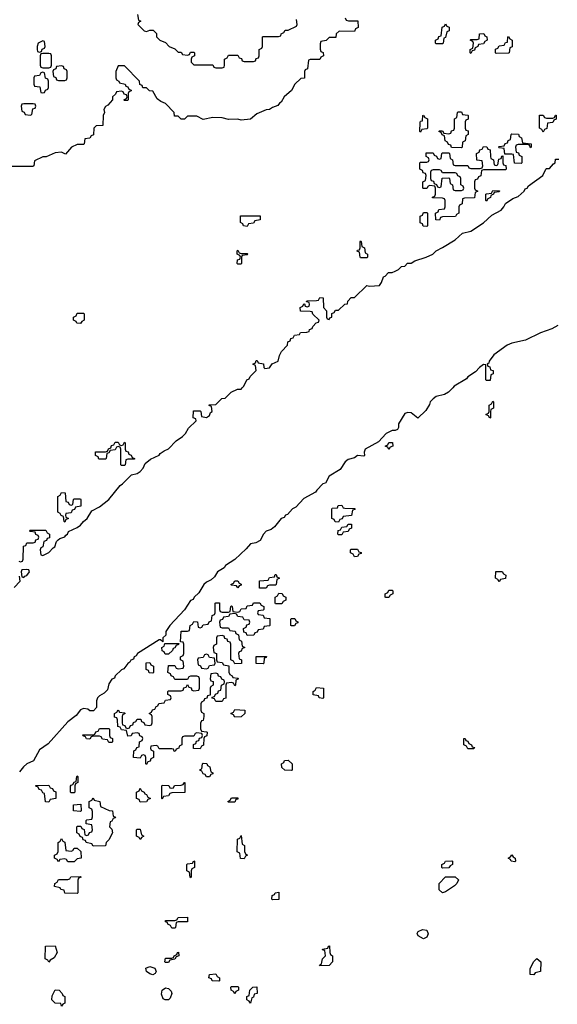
# Model space of a CAD drawing. Header units: inches. Extents: x 2518216 to 2687946, y 757338 to 915227.
# Tile 56 of 75: x 2666184 to 2669599, y 786081 to 792340. Entities that reach past the tile are written whole.
import ezdxf

# ---------------------------------------------------------------- set-up
doc = ezdxf.new("R2010")
doc.units = ezdxf.units.IN
doc.header["$MEASUREMENT"] = 0
doc.layers.add('C6768', color=7, linetype='Continuous')
doc.layers.add('C6769', color=7, linetype='Continuous')

msp = doc.modelspace()

# ---------------------------------------------------------------- linework, layer by layer
at = {"layer": 'C6768', "color": 6}
for points in [[(2666178, 788898), (2666190, 788894), (2666202, 788898), (2666206, 788910), (2666207.3, 788992.7), (2666222, 788998), (2666230, 789014), (2666270, 789014), (2666282, 789018), (2666287.3, 789032.7), (2666302, 789038), (2666306, 789050), (2666302, 789062), (2666287.3, 789067.3), (2666282, 789082), (2666250, 789086), (2666246, 789090), (2666250, 789094), (2666350, 789094), (2666358, 789078), (2666374, 789070), (2666372.7, 789047.3), (2666358, 789042), (2666354, 789030), (2666338, 789022), (2666331.6, 788988.4), (2666318, 788982), (2666314, 788970), (2666318, 788938), (2666330, 788934), (2666370, 788952), (2666396.5, 788983.5), (2666408, 788990), (2666418, 789022), (2666427.3, 789032.7), (2666438, 789042), (2666470, 789052), (2666476.5, 789063.5), (2666488, 789070), (2666494, 789086), (2666550, 789111), (2666570, 789126.8), (2666589.3, 789150.7), (2666612.7, 789170), (2666642, 789218), (2666690, 789242.8), (2666750, 789290.8), (2666821.2, 789378.8), (2666838, 789390), (2666883.1, 789436.9), (2666894, 789446), (2666930, 789456), (2666950, 789467.3), (2666968, 789490), (2666982, 789518), (2667014, 789546), (2667070, 789572), (2667077.2, 789582.8), (2667100.9, 789599.1), (2667130, 789611), (2667178, 789662), (2667219, 789690), (2667237.2, 789710), (2667257.2, 789742.8), (2667306, 789790), (2667302, 789802), (2667286, 789810), (2667287.3, 789852.7), (2667330, 789854), (2667334, 789850), (2667338, 789818), (2667370, 789812), (2667390, 789824.7), (2667396.4, 789843.6), (2667406, 789850), (2667402, 789882), (2667387.3, 789887.3), (2667387.3, 789892.7), (2667430, 789894), (2667467.3, 789932.7), (2667490, 789934), (2667527.3, 789972.7), (2667568.4, 789991.6), (2667590, 789992), (2667598, 790000)], [(2668934.8, 790000), (2668907.5, 789972.5), (2668882.8, 789957.2), (2668830, 789944), (2668811.3, 789930), (2668791.3, 789910), (2668787.1, 789892.9), (2668763.6, 789856.4), (2668712.7, 789807.3), (2668670, 789840.5), (2668650, 789843), (2668630, 789835.6), (2668590.8, 789770), (2668591.3, 789748.7), (2668584.7, 789735.3), (2668570, 789728), (2668550, 789728.7), (2668512, 789710), (2668462.8, 789657.2), (2668378, 789610), (2668372, 789590), (2668374, 789570), (2668370, 789566), (2668330, 789568.7), (2668310, 789554), (2668270, 789545.2), (2668251, 789530), (2668219.1, 789480.9), (2668150, 789439), (2668126, 789394), (2668110, 789388.7), (2668071.3, 789350), (2668063.5, 789336.5), (2667990, 789297.2), (2667938, 789242), (2667918, 789230), (2667884.5, 789195.5), (2667872, 789190), (2667863.6, 789176.4), (2667844.7, 789170), (2667803.5, 789116.5), (2667781, 789099), (2667750, 789088), (2667732, 789070), (2667711.3, 789028.7), (2667684.7, 789015.3), (2667650, 789008.7), (2667623.5, 788976.5), (2667550.8, 788909.2), (2667492, 788870), (2667483.5, 788856.5), (2667441, 788830), (2667420.7, 788799.3), (2667399.9, 788780.1), (2667370, 788765.2), (2667354.8, 788750), (2667322.8, 788697.2), (2667292, 788670), (2667286, 788654), (2667270, 788648), (2667230.9, 788589.1), (2667138, 788490), (2667112, 788450), (2667111.6, 788428.4), (2667094, 788410), (2667094, 788386), (2667078, 788398), (2667070, 788398), (2666932, 788310), (2666923.5, 788296.5), (2666912, 788290), (2666906, 788274), (2666890, 788268), (2666883.5, 788256.5), (2666870, 788248), (2666846.4, 788213.6), (2666830, 788208), (2666791.3, 788170), (2666786, 788154), (2666770, 788148.7), (2666750, 788118), (2666741, 788079), (2666721, 788059), (2666690, 788042), (2666678, 788030), (2666672, 788010), (2666672, 787968), (2666652.7, 787947.3), (2666630, 787946), (2666616.5, 787956.5), (2666590, 787961.2), (2666570, 787952.7), (2666542.5, 787917.5), (2666490, 787876), (2666364.1, 787735.9), (2666310, 787698), (2666270.7, 787629.3), (2666230, 787609.3), (2666208.8, 787591.2), (2666182, 787558)], [(2666148, 788730), (2666188, 788770), (2666182, 788802)]]:
    msp.add_lwpolyline(points, dxfattribs=at)
for points in [[(2669170, 789806), (2669162, 789822), (2669146, 789830), (2669162, 789838), (2669166, 789850), (2669166, 789890), (2669182, 789898), (2669190, 789914), (2669194, 789910), (2669194, 789870), (2669178, 789862), (2669174, 789850), (2669174, 789810)], [(2666830, 789506), (2666826, 789510), (2666826, 789610), (2666822, 789622), (2666810, 789626), (2666798, 789622), (2666790, 789606), (2666758, 789602), (2666750, 789586), (2666738, 789582), (2666734, 789550), (2666730, 789546), (2666687.3, 789547.3), (2666682, 789562), (2666666, 789570), (2666666, 789594), (2666730, 789594), (2666742, 789598), (2666747.3, 789612.7), (2666762, 789618), (2666767.3, 789632.7), (2666782, 789638), (2666790, 789654), (2666810, 789654), (2666818, 789638), (2666830, 789634), (2666842, 789638), (2666850, 789654), (2666854, 789650), (2666854, 789610), (2666858, 789598), (2666872.7, 789592.7), (2666878, 789578), (2666892.7, 789572.7), (2666898, 789558), (2666914, 789550), (2666914, 789546), (2666870, 789546), (2666858, 789542), (2666854, 789510), (2666850, 789506)], [(2668530, 789608), (2668522, 789622), (2668506, 789630), (2668522, 789638), (2668528.4, 789651.6), (2668551.6, 789651.6), (2668554, 789630), (2668538, 789622)], [(2666510, 789254), (2666522, 789258), (2666526, 789290), (2666530, 789294), (2666570, 789294), (2666572.7, 789287.3), (2666572.7, 789247.3), (2666538, 789242), (2666532.7, 789227.3), (2666518, 789222), (2666510, 789206), (2666478, 789202), (2666474, 789190), (2666478, 789178), (2666494, 789170), (2666478, 789162), (2666470, 789146), (2666466, 789150), (2666462, 789182), (2666447.3, 789187.3), (2666442, 789202), (2666426, 789210), (2666426, 789310), (2666442, 789318), (2666450, 789334), (2666472.7, 789332.7), (2666478, 789278), (2666492.7, 789272.7), (2666498, 789258)], [(2668210, 789146), (2668187.3, 789147.3), (2668182, 789162), (2668166, 789170), (2668166, 789230), (2668170, 789234), (2668202, 789238), (2668207.3, 789252.7), (2668230, 789254), (2668238, 789238), (2668250, 789234), (2668312.7, 789232.7), (2668312.7, 789227.3), (2668298, 789222), (2668292.7, 789187.3), (2668238, 789182), (2668232.7, 789167.3), (2668218, 789162)], [(2668210, 789066), (2668206, 789070), (2668207.3, 789092.7), (2668222, 789098), (2668230, 789114), (2668262, 789118), (2668270, 789134), (2668292.7, 789132.7), (2668292.7, 789107.3), (2668278, 789102), (2668270, 789086), (2668238, 789082), (2668230, 789066)], [(2668310, 788926), (2668302, 788942), (2668286, 788950), (2668286, 788970), (2668290, 788974), (2668330, 788974), (2668338, 788958), (2668352.7, 788952.7), (2668352.7, 788947.3), (2668338, 788942), (2668330, 788928)], [(2666230, 788846), (2666198, 788842), (2666194, 788830), (2666198, 788798), (2666210, 788794), (2666216.4, 788803.6), (2666230, 788806), (2666246, 788830), (2666242, 788842)], [(2669230, 788766), (2669222, 788782), (2669206, 788790), (2669208, 788832), (2669250, 788832), (2669258, 788818), (2669272, 788810), (2669271.3, 788788.7), (2669238, 788782)], [(2667570, 788728), (2667562, 788742), (2667530, 788746), (2667526, 788750), (2667542, 788758), (2667550, 788774), (2667570, 788774), (2667578, 788758), (2667591.6, 788751.6), (2667590, 788746), (2667578, 788742)], [(2667750, 788726), (2667707.3, 788727.3), (2667707.3, 788772.7), (2667762, 788778), (2667770, 788794), (2667802, 788798), (2667807.3, 788812.7), (2667812.7, 788812.7), (2667818, 788798), (2667834, 788790), (2667818, 788782), (2667814, 788750), (2667810, 788746), (2667770, 788746), (2667758, 788742)], [(2668510, 788666), (2668506, 788670), (2668506, 788690), (2668522, 788698), (2668530, 788714), (2668550, 788714), (2668554, 788710), (2668554, 788690), (2668538, 788682), (2668530, 788668)], [(2667630, 788426), (2667622, 788442), (2667607.3, 788447.3), (2667606, 788470), (2667622, 788478), (2667627.3, 788492.7), (2667642, 788498), (2667646, 788510), (2667642, 788522), (2667610, 788526), (2667602, 788542), (2667570, 788546), (2667562, 788562), (2667550, 788566), (2667518, 788562), (2667510, 788546), (2667478, 788542), (2667472.7, 788527.3), (2667458, 788522), (2667454, 788510), (2667458, 788478), (2667470, 788474), (2667510, 788474), (2667518, 788458), (2667552.7, 788452.7), (2667558, 788438), (2667574, 788430), (2667578, 788398), (2667594, 788390), (2667598, 788358), (2667614, 788350), (2667598, 788342), (2667590, 788326), (2667578, 788322), (2667574, 788310), (2667578, 788278), (2667594, 788270), (2667592.7, 788247.3), (2667550, 788246), (2667542, 788262), (2667526, 788270), (2667526, 788370), (2667522, 788382), (2667507.3, 788387.3), (2667502, 788402), (2667487.3, 788407.3), (2667482, 788422), (2667470, 788426), (2667438, 788422), (2667434, 788410), (2667434, 788370), (2667418, 788362), (2667414, 788350), (2667418, 788318), (2667434, 788310), (2667434, 788270), (2667438, 788258), (2667470, 788254), (2667478, 788238), (2667512.7, 788232.7), (2667512.7, 788192.7), (2667518, 788178), (2667534, 788170), (2667538, 788158), (2667570, 788154), (2667574, 788150), (2667558, 788142), (2667554, 788110), (2667550, 788106), (2667542, 788122), (2667530, 788126), (2667498, 788122), (2667494, 788110), (2667492.7, 788027.3), (2667478, 788022), (2667470, 788006), (2667430, 788006), (2667422, 788022), (2667407.3, 788027.3), (2667406, 788034), (2667422, 788038), (2667427.3, 788052.7), (2667442, 788058), (2667447.3, 788072.7), (2667462, 788078), (2667466, 788110), (2667482, 788118), (2667486, 788130), (2667482, 788142), (2667467.3, 788147.3), (2667462, 788162), (2667447.3, 788167.3), (2667442, 788182), (2667430, 788186), (2667398, 788182), (2667394, 788150), (2667398, 788138), (2667412.7, 788132.7), (2667414, 788110), (2667398, 788102), (2667394, 788090), (2667394, 788046), (2667378, 788042), (2667372.7, 788027.3), (2667358, 788022), (2667354, 788010), (2667338, 788002), (2667334, 787990), (2667334, 787950), (2667338, 787938), (2667354, 787930), (2667354, 787910), (2667350, 787886), (2667338, 787882), (2667332.7, 787867.3), (2667332.7, 787832.7), (2667338, 787818), (2667370, 787814), (2667374, 787810), (2667372.7, 787787.3), (2667358, 787782), (2667354, 787770), (2667352.7, 787727.3), (2667338, 787722), (2667330, 787706), (2667287.3, 787707.3), (2667287.3, 787732.7), (2667302, 787738), (2667307.3, 787752.7), (2667322, 787758), (2667327.3, 787772.7), (2667342, 787778), (2667346, 787790), (2667342, 787802), (2667310, 787806), (2667298, 787802), (2667290, 787786), (2667230, 787786), (2667218, 787782), (2667214, 787770), (2667214, 787730), (2667198, 787722), (2667194, 787710), (2667178, 787702), (2667171.6, 787688.4), (2667166, 787690), (2667162, 787702), (2667150, 787706), (2667070, 787706), (2667062, 787722), (2667050, 787726), (2667018, 787722), (2667014, 787710), (2667018, 787698), (2667034, 787690), (2667034, 787650), (2667018, 787642), (2667012.7, 787627.3), (2666998, 787622), (2666990, 787606), (2666986, 787610), (2666986, 787650), (2666982, 787662), (2666970, 787666), (2666958, 787662), (2666950, 787646), (2666906, 787650), (2666908.4, 787691.6), (2666922, 787698), (2666927.3, 787712.7), (2666942, 787718), (2666946, 787750), (2666962, 787758), (2666966, 787770), (2666962, 787782), (2666947.3, 787787.3), (2666942, 787802), (2666930, 787806), (2666898, 787802), (2666892.7, 787787.3), (2666870, 787786), (2666862, 787822), (2666830, 787826), (2666822, 787842), (2666807.3, 787847.3), (2666806, 787890), (2666802, 787902), (2666787.3, 787907.3), (2666786, 787930), (2666802, 787938), (2666810, 787952), (2666818, 787938), (2666850, 787934), (2666854, 787930), (2666838, 787922), (2666834, 787910), (2666834, 787870), (2666838, 787858), (2666852.7, 787852.7), (2666858, 787838), (2666870, 787834), (2666882, 787838), (2666887.3, 787852.7), (2666902, 787858), (2666907.3, 787872.7), (2666922, 787878), (2666930, 787894), (2666952.7, 787892.7), (2666958, 787878), (2666972.7, 787872.7), (2666978, 787858), (2667010, 787854), (2667022, 787858), (2667026, 787870), (2667026, 787910), (2667022, 787922), (2667006, 787930), (2667022, 787938), (2667027.3, 787952.7), (2667042, 787958), (2667050, 787974), (2667062, 787978), (2667067.3, 787992.7), (2667102, 787998), (2667110, 788014), (2667142, 788018), (2667146, 788030), (2667142, 788042), (2667126, 788050), (2667126, 788070), (2667130, 788074), (2667210, 788074), (2667222, 788078), (2667227.3, 788092.7), (2667242, 788098), (2667250, 788114), (2667258, 788098), (2667272.7, 788092.7), (2667278, 788078), (2667290, 788074), (2667322, 788078), (2667326, 788090), (2667326, 788150), (2667322, 788162), (2667310, 788166), (2667270, 788166), (2667258, 788162), (2667250, 788146), (2667170, 788146), (2667162, 788162), (2667146, 788170), (2667142, 788182), (2667126, 788190), (2667130, 788234), (2667170, 788234), (2667178, 788218), (2667190, 788214), (2667222, 788218), (2667226, 788230), (2667222, 788262), (2667206, 788270), (2667206, 788290), (2667222, 788298), (2667226, 788310), (2667226, 788370), (2667222, 788382), (2667206, 788386), (2667210, 788454), (2667250, 788454), (2667262, 788458), (2667266, 788490), (2667282, 788498), (2667290, 788514), (2667312.7, 788512.7), (2667318, 788478), (2667330, 788474), (2667342, 788478), (2667350, 788494), (2667382, 788498), (2667387.3, 788512.7), (2667402, 788518), (2667407.3, 788552.7), (2667422, 788558), (2667426, 788570), (2667426, 788630), (2667430, 788634), (2667452.7, 788632.7), (2667454, 788590), (2667458, 788578), (2667470, 788574), (2667510, 788574), (2667522, 788578), (2667526, 788610), (2667530, 788614), (2667534, 788610), (2667538, 788578), (2667570, 788574), (2667582, 788578), (2667590, 788594), (2667622, 788598), (2667630, 788614), (2667662, 788618), (2667670, 788634), (2667710, 788634), (2667718, 788618), (2667734, 788610), (2667734, 788590), (2667730, 788586), (2667698, 788582), (2667694, 788570), (2667698, 788558), (2667730, 788554), (2667738, 788538), (2667772.7, 788532.7), (2667774, 788490), (2667770, 788486), (2667738, 788482), (2667730, 788466), (2667698, 788462), (2667692.7, 788447.3), (2667678, 788442), (2667671.6, 788428.4)], [(2667810, 788626), (2667806, 788630), (2667806, 788670), (2667822, 788678), (2667830, 788694), (2667851.6, 788691.6), (2667858, 788678), (2667874, 788670), (2667874, 788650), (2667858, 788642), (2667850, 788626)], [(2667910, 788486), (2667906, 788490), (2667906, 788530), (2667910, 788534), (2667932.7, 788532.7), (2667938, 788518), (2667951.6, 788511.6), (2667950, 788506), (2667938, 788502), (2667930, 788486)], [(2667130, 788306), (2667107.3, 788307.3), (2667102, 788322), (2667088.4, 788328.4), (2667086, 788350), (2667102, 788358), (2667106, 788374), (2667194, 788374), (2667192.7, 788367.3), (2667178, 788362), (2667170, 788346), (2667158, 788342), (2667154, 788330)], [(2667370, 788306), (2667358, 788302), (2667350, 788286), (2667318, 788282), (2667314, 788270), (2667318, 788238), (2667332.7, 788232.7), (2667338, 788218), (2667370, 788214), (2667382, 788218), (2667390, 788234), (2667422, 788238), (2667426, 788250), (2667422, 788282), (2667390, 788286), (2667382, 788302)], [(2667730, 788246), (2667687.3, 788247.3), (2667687.3, 788292.7), (2667752.7, 788292.7), (2667750, 788286), (2667738, 788282), (2667734, 788250)], [(2667030, 788186), (2667007.3, 788187.3), (2667002, 788202), (2666988.4, 788208.4), (2666987.3, 788252.7), (2667010, 788254), (2667018, 788238), (2667034, 788230), (2667034, 788190)], [(2668110, 788026), (2668086, 788030), (2668082, 788042), (2668048.7, 788048.7), (2668048, 788070), (2668062, 788078), (2668070, 788094), (2668114, 788090), (2668114, 788030)], [(2667550, 787906), (2667542, 787922), (2667526, 787930), (2667542, 787938), (2667550, 787954), (2667614, 787950), (2667614, 787930), (2667590, 787908)], [(2666750, 787746), (2666742, 787762), (2666710, 787766), (2666702, 787782), (2666690, 787786), (2666650, 787786), (2666638, 787782), (2666630, 787766), (2666608.4, 787768.4), (2666602, 787782), (2666587.3, 787787.3), (2666586, 787794), (2666650, 787794), (2666662, 787798), (2666667.3, 787812.7), (2666682, 787818), (2666690, 787834), (2666750, 787834), (2666754, 787830), (2666754, 787790), (2666758, 787778), (2666774, 787770), (2666774, 787750), (2666770, 787746)], [(2669030, 787706), (2669022, 787722), (2669006, 787730), (2669006, 787770), (2669014, 787770), (2669018, 787758), (2669030, 787754), (2669038, 787738), (2669054, 787730), (2669058, 787718), (2669072.7, 787712.7), (2669070, 787706)], [(2667370, 787526), (2667362, 787542), (2667350, 787546), (2667342, 787562), (2667328.4, 787568.4), (2667330, 787574), (2667342, 787578), (2667346, 787610), (2667350, 787614), (2667372.7, 787612.7), (2667378, 787598), (2667391.6, 787591.6), (2667398, 787558), (2667411.6, 787551.6), (2667410, 787546), (2667398, 787542), (2667390, 787526)], [(2667910, 787568), (2667868.4, 787568.4), (2667850, 787586), (2667848, 787610), (2667862, 787618), (2667866, 787630), (2667890, 787632), (2667914, 787610), (2667914, 787570)], [(2666510, 787426), (2666506, 787430), (2666507.3, 787467.3), (2666510, 787474), (2666522, 787478), (2666530, 787494), (2666542, 787498), (2666546, 787530), (2666550, 787534), (2666554, 787530), (2666554, 787490), (2666538, 787482), (2666534, 787470), (2666534, 787430), (2666530, 787426)], [(2666370, 787366), (2666348, 787368), (2666342, 787422), (2666330, 787426), (2666322, 787442), (2666307.3, 787447.3), (2666302, 787462), (2666287.3, 787467.3), (2666287.3, 787472.7), (2666370, 787474), (2666378, 787458), (2666392.7, 787452.7), (2666398, 787438), (2666412.7, 787432.7), (2666414, 787390), (2666378, 787382)], [(2666950, 787366), (2666942, 787382), (2666926, 787390), (2666926, 787430), (2666942, 787438), (2666950, 787454), (2666958, 787438), (2666974, 787430), (2666978, 787418), (2666990, 787414), (2666998, 787398), (2667014, 787390), (2666998, 787382), (2666990, 787368)], [(2667090, 787386), (2667086, 787390), (2667086, 787470), (2667090, 787474), (2667131.6, 787471.6), (2667138, 787458), (2667150, 787454), (2667162, 787458), (2667168.4, 787471.6), (2667210, 787474), (2667222, 787478), (2667230, 787492), (2667234, 787490), (2667232.7, 787427.3), (2667150, 787426), (2667138, 787422), (2667130, 787406), (2667098, 787402)], [(2666650, 787086), (2666642, 787102), (2666606, 787110), (2666602, 787122), (2666587.3, 787127.3), (2666582, 787142), (2666567.3, 787147.3), (2666562, 787162), (2666546, 787170), (2666546, 787210), (2666550, 787214), (2666572.7, 787212.7), (2666578, 787198), (2666592.7, 787192.7), (2666598, 787158), (2666610, 787154), (2666622, 787158), (2666627.3, 787172.7), (2666642, 787178), (2666646, 787190), (2666642, 787222), (2666607.3, 787227.3), (2666606, 787250), (2666610, 787254), (2666642, 787258), (2666647.3, 787272.7), (2666647.3, 787307.3), (2666642, 787322), (2666626, 787330), (2666626, 787370), (2666642, 787378), (2666650, 787394), (2666658, 787378), (2666694, 787370), (2666698, 787338), (2666752.7, 787312.7), (2666774, 787310), (2666778, 787278), (2666791.6, 787271.6), (2666790, 787266), (2666778, 787262), (2666770, 787246), (2666758, 787242), (2666754, 787210), (2666770, 787194), (2666774, 787170), (2666750, 787126), (2666734, 787110), (2666730, 787088)], [(2667510, 787366), (2667506, 787370), (2667522, 787378), (2667530, 787394), (2667570, 787394), (2667570, 787386), (2667558, 787382), (2667550, 787366)], [(2666570, 787306), (2666526, 787310), (2666526, 787350), (2666572.7, 787352.7), (2666574, 787310)], [(2666510, 787054), (2666522, 787058), (2666530, 787074), (2666550, 787074), (2666571.6, 787051.6), (2666574, 787010), (2666550, 787006), (2666530, 786986), (2666490, 786986), (2666482, 787002), (2666470, 787006), (2666438, 787002), (2666430, 786986), (2666422, 787002), (2666406, 787010), (2666406, 787030), (2666422, 787038), (2666427.3, 787052.7), (2666428, 787110), (2666442, 787118), (2666450, 787134), (2666458, 787118), (2666471.6, 787111.6), (2666478, 787058)], [(2666950, 787128), (2666942, 787142), (2666926, 787150), (2666926, 787190), (2666930, 787194), (2666950, 787194), (2666958, 787158), (2666972, 787150), (2666958, 787142)], [(2667610, 787006), (2667587.3, 787007.3), (2667582, 787042), (2667566, 787050), (2667568, 787130), (2667582, 787138), (2667590, 787154), (2667598, 787098), (2667612, 787090), (2667612.7, 787052.7), (2667618, 787038), (2667632, 787030), (2667618, 787022)], [(2669330, 786986), (2669306, 786990), (2669302, 787002), (2669288, 787010), (2669302, 787018), (2669310, 787032), (2669318, 787018), (2669332, 787010), (2669334, 786990)], [(2667270, 786886), (2667266, 786890), (2667262, 786922), (2667246, 786930), (2667246, 786970), (2667250, 786974), (2667282, 786978), (2667290, 786992), (2667294, 786990), (2667294, 786950), (2667278, 786942), (2667274, 786930), (2667274, 786890)], [(2668870, 786946), (2668866, 786950), (2668866, 786970), (2668882, 786978), (2668888.4, 786991.6), (2668930, 786994), (2668934, 786990), (2668934, 786970), (2668918, 786962), (2668910, 786948)], [(2666550, 786786), (2666470, 786788), (2666466, 786806), (2666446, 786810), (2666442, 786822), (2666406, 786830), (2666408, 786850), (2666422, 786858), (2666430, 786874), (2666490, 786874), (2666502, 786878), (2666508.4, 786891.6), (2666570, 786894), (2666574, 786890), (2666558, 786882), (2666554, 786870), (2666554, 786790)], [(2668870, 786788.7), (2668849.2, 786809.2), (2668849, 786850), (2668888.8, 786891.1), (2668950, 786892), (2668972.7, 786872.7), (2668962, 786850), (2668946.4, 786833.6), (2668890, 786795.3)], [(2667790, 786746), (2667786, 786750), (2667787.3, 786772.7), (2667802, 786778), (2667806, 786790), (2667830, 786794), (2667830, 786748)], [(2667150, 786566), (2667142, 786582), (2667126, 786590), (2667122, 786602), (2667110, 786606), (2667110, 786614), (2667170, 786614), (2667182, 786618), (2667190, 786632), (2667250, 786634), (2667250, 786606), (2667190, 786606), (2667178, 786602), (2667174, 786570), (2667170, 786566)], [(2668750, 786498), (2668716.4, 786516.4), (2668708.4, 786531.6), (2668716.4, 786543.6), (2668743.1, 786556.9), (2668770, 786552), (2668778, 786530), (2668770, 786508)], [(2666370, 786348), (2666362, 786362), (2666346, 786370), (2666348.4, 786451.6), (2666410, 786452), (2666422, 786410), (2666403.6, 786376.4), (2666378, 786362)], [(2668090, 786326), (2668088, 786330), (2668102, 786338), (2668108, 786370), (2668126, 786390), (2668122, 786422), (2668110, 786426), (2668108.4, 786431.6), (2668142, 786438), (2668146, 786450), (2668152, 786452), (2668154, 786410), (2668158, 786398), (2668172, 786390), (2668172, 786350), (2668150, 786328.7)], [(2667110, 786346), (2667106, 786350), (2667110, 786374), (2667150, 786374), (2667162, 786378), (2667166, 786390), (2667182, 786398), (2667186, 786410), (2667192.7, 786412.7), (2667194, 786390), (2667178, 786382), (2667170, 786368), (2667138, 786362), (2667130, 786346)], [(2667030, 786269.3), (2667010, 786275.3), (2666990, 786288.7), (2666986, 786310), (2667010, 786321), (2667042, 786310), (2667052, 786290), (2667043.6, 786276.4)], [(2669450, 786268), (2669426, 786270), (2669427.3, 786307.3), (2669448, 786350), (2669470, 786372), (2669494, 786350), (2669492, 786290), (2669458, 786282)], [(2667450, 786228), (2667406, 786230), (2667402, 786242), (2667386, 786250), (2667389.1, 786270.9), (2667430, 786274), (2667438, 786258), (2667454, 786250), (2667454, 786230)], [(2667550, 786148), (2667542, 786162), (2667528, 786170), (2667526, 786190), (2667530, 786194), (2667570, 786194), (2667574, 786190), (2667574, 786170), (2667558, 786162)], [(2666450, 786068.7), (2666446, 786086), (2666410, 786089), (2666389, 786110), (2666390, 786134), (2666410, 786172), (2666434, 786170), (2666454, 786150), (2666458, 786138), (2666471.6, 786131.6), (2666471.2, 786088.9), (2666458, 786082)], [(2667130, 786108.7), (2667109.1, 786109.1), (2667095.3, 786115.3), (2667084.7, 786144.7), (2667089.3, 786170.7), (2667110, 786184.7), (2667130, 786182), (2667145.4, 786165.4), (2667151.3, 786150), (2667139.8, 786120.2)], [(2667650, 786088), (2667642, 786102), (2667626, 786110), (2667626, 786130), (2667642, 786138), (2667646, 786170), (2667666, 786190), (2667690, 786192), (2667692, 786150), (2667674, 786146), (2667670, 786126), (2667658, 786122)]]:
    msp.add_lwpolyline(points, close=True, dxfattribs=at)
at = {"layer": 'C6769', "color": 6}
for points in [[(2668252.7, 792352.7), (2668258, 792338), (2668272.7, 792332.7), (2668332.7, 792332.7), (2668334, 792290), (2668318, 792282), (2668310, 792266), (2668212.7, 792267.3), (2668194, 792250), (2668192.7, 792227.3), (2668150, 792226), (2668131.6, 792208.4), (2668098, 792202), (2668092.7, 792187.3), (2668092.7, 792152.7), (2668098, 792138), (2668111.6, 792131.6), (2668114, 792110), (2668098, 792102), (2668090, 792086), (2668030, 792086), (2668018, 792082), (2668011.6, 792028.4), (2667998, 792022), (2667994, 792010), (2667992.7, 791967.3), (2667970, 791966), (2667932, 791930), (2667910.8, 791889.2), (2667864.7, 791850), (2667844.7, 791815.3), (2667834, 791810), (2667824.7, 791795.3), (2667790, 791782), (2667771, 791769), (2667750, 791768), (2667690, 791742), (2667650, 791708), (2667590, 791702), (2667570, 791708.7), (2667510, 791706), (2667470, 791715.3), (2667410, 791719), (2667350, 791706), (2667310, 791726), (2667250, 791726), (2667232, 791708), (2667210, 791708), (2667190, 791726), (2667167.3, 791727.3), (2667166, 791750), (2667110, 791808), (2667080.2, 791820.2), (2667056.4, 791836.4), (2667030, 791886), (2667008.4, 791888.4), (2666990, 791906), (2666967.3, 791907.3), (2666962, 791922), (2666947.3, 791927.3), (2666946, 791950), (2666850, 792046), (2666810, 792046), (2666794, 792010), (2666794, 791970), (2666798, 791958), (2666814, 791950), (2666818, 791938), (2666854, 791930), (2666858, 791918), (2666870, 791914), (2666878, 791898), (2666892.7, 791892.7), (2666892.7, 791887.3), (2666878, 791882), (2666874, 791870), (2666874, 791830), (2666870, 791826), (2666850, 791826), (2666846, 791830), (2666862, 791838), (2666866, 791850), (2666862, 791862), (2666847.3, 791867.3), (2666842, 791882), (2666830, 791886), (2666798, 791882), (2666792.7, 791867.3), (2666774, 791850), (2666774, 791830), (2666743.6, 791796.4), (2666730, 791788), (2666718, 791770), (2666722, 791750), (2666714, 791730), (2666712.7, 791667.3), (2666670, 791666), (2666654, 791650), (2666652.7, 791607.3), (2666638, 791602), (2666630, 791586), (2666598, 791582), (2666594, 791550), (2666590, 791546), (2666550, 791546), (2666514, 791530), (2666474, 791486), (2666450, 791498), (2666410, 791494), (2666351.6, 791468.4), (2666330, 791468), (2666278, 791442), (2666274, 791410), (2666267.3, 791407.3), (2666110, 791406)], [(2666932.7, 792372.7), (2666938, 792338), (2666954, 792330), (2666938, 792322), (2666934, 792310), (2666974, 792270), (2666990, 792264.7), (2667010, 792274), (2667032.7, 792272.7), (2667052.7, 792252.7), (2667054, 792230), (2667074, 792210), (2667110, 792194), (2667134, 792170), (2667170, 792154), (2667190, 792134), (2667210, 792134), (2667218, 792118), (2667250, 792114), (2667262, 792118), (2667270, 792134), (2667290, 792134), (2667294, 792130), (2667294, 792110), (2667278, 792102), (2667274, 792090), (2667274, 792070), (2667290, 792054), (2667410, 792054), (2667418, 792038), (2667430, 792034), (2667470, 792034), (2667482, 792038), (2667486, 792050), (2667486, 792090), (2667502, 792098), (2667510, 792114), (2667570, 792114), (2667578, 792098), (2667592.7, 792092.7), (2667598, 792078), (2667610, 792074), (2667670, 792074), (2667682, 792078), (2667687.3, 792092.7), (2667702, 792098), (2667706, 792110), (2667706, 792150), (2667722, 792158), (2667726, 792170), (2667726, 792230), (2667730, 792234), (2667827.3, 792232.7), (2667842, 792238), (2667846, 792250), (2667862, 792258), (2667870, 792274), (2667890, 792274), (2667942, 792298), (2667946, 792310), (2667942, 792342)], [(2667598, 790000), (2667608, 790010), (2667626, 790050), (2667642, 790058), (2667647.3, 790072.7), (2667686, 790110), (2667682, 790142), (2667666, 790150), (2667682, 790158), (2667687.3, 790172.7), (2667692.7, 790172.7), (2667698, 790158), (2667732.7, 790152.7), (2667734, 790130), (2667742, 790122), (2667770, 790126), (2667787.3, 790152.7), (2667826, 790170), (2667835.3, 790204.7), (2667848, 790230), (2667886, 790270), (2667887.3, 790292.7), (2667902, 790298), (2667907.3, 790312.7), (2667922, 790318), (2667930, 790334), (2667962, 790338), (2667968.4, 790351.6), (2668007.3, 790352.7), (2668022, 790358), (2668026, 790370), (2668042, 790378), (2668046, 790390), (2668067.3, 790412.7), (2668082, 790418), (2668086, 790430), (2668047.3, 790467.3), (2668042, 790482), (2668030, 790486), (2667967.3, 790487.3), (2667966, 790510), (2667982, 790518), (2667990, 790534), (2667994, 790534), (2667998, 790518), (2668010, 790514), (2668022, 790518), (2668026, 790530), (2668022, 790542), (2668006, 790546), (2668007.3, 790552.7), (2668070, 790554), (2668082, 790558), (2668090, 790574), (2668112.7, 790572.7), (2668114, 790510), (2668134, 790490), (2668134, 790450), (2668138, 790438), (2668150, 790434), (2668155.3, 790444.7), (2668166, 790450), (2668167.3, 790472.7), (2668182, 790478), (2668190, 790494), (2668210, 790494), (2668250, 790532), (2668266, 790534), (2668268.4, 790551.6), (2668290, 790574), (2668310, 790574), (2668389, 790651), (2668406, 790646), (2668469, 790651), (2668482, 790670), (2668495.3, 790704.7), (2668506, 790710), (2668527.3, 790732.7), (2668550, 790734), (2668570, 790742), (2668590, 790752), (2668608.7, 790771.3), (2668630, 790774), (2668648.4, 790791.6), (2668670, 790792), (2668693.6, 790806.4), (2668766, 790830), (2668808, 790850), (2668829.1, 790870.9), (2668870, 790891), (2668950, 790941), (2668997.2, 790982.8), (2669050, 790994.8), (2669130, 791048), (2669182.5, 791097.5), (2669242, 791130), (2669259, 791150), (2669270, 791172), (2669317.2, 791202.8), (2669350, 791216), (2669388.7, 791250), (2669396, 791264), (2669408, 791270), (2669416.5, 791283.5), (2669508, 791350), (2669526, 791390), (2669530, 791394), (2669550, 791394), (2669575.3, 791424.7), (2669586, 791430), (2669587.3, 791452.7), (2669610, 791454)], [(2669603.5, 790396.5), (2669565.5, 790374.5), (2669492, 790350), (2669396.8, 790303.2), (2669310, 790283.7), (2669281, 790270), (2669196, 790210), (2669166, 790170), (2669163.6, 790156.4), (2669154, 790150), (2669158, 790138), (2669170, 790134), (2669174, 790114), (2669192, 790110), (2669191.6, 790088.4), (2669178, 790082), (2669172.7, 790047.3), (2669150, 790046), (2669146, 790050), (2669146, 790146), (2669130, 790148), (2669104.7, 790130), (2669078.8, 790101.2), (2669031.3, 790070), (2669022, 790058), (2668944.7, 790010), (2668934.8, 790000)]]:
    msp.add_lwpolyline(points, dxfattribs=at)
for points in [[(2668830, 792186), (2668826, 792190), (2668826, 792210), (2668842, 792218), (2668847.3, 792232.7), (2668862, 792238), (2668868.4, 792291.6), (2668882, 792298), (2668890, 792314), (2668898, 792298), (2668911.6, 792291.6), (2668912, 792270), (2668898, 792262), (2668890, 792226), (2668878, 792222), (2668874, 792190), (2668870, 792186)], [(2666330, 792206), (2666302, 792190), (2666294, 792170), (2666294, 792150), (2666298, 792138), (2666310, 792134), (2666322, 792138), (2666327.3, 792152.7), (2666342, 792158), (2666346, 792170), (2666342, 792202)], [(2669050, 792126), (2669046, 792130), (2669046, 792150), (2669062, 792158), (2669066, 792190), (2669062, 792202), (2669046, 792210), (2669050, 792214), (2669090, 792214), (2669102, 792218), (2669106, 792250), (2669132.7, 792252.7), (2669138, 792238), (2669151.6, 792231.6), (2669154, 792210), (2669138, 792202), (2669130, 792186), (2669098, 792182), (2669094, 792170), (2669078, 792162), (2669072.7, 792147.3), (2669058, 792142)], [(2669210, 792126), (2669206, 792130), (2669207.3, 792152.7), (2669222, 792158), (2669230, 792174), (2669262, 792178), (2669270, 792194), (2669282, 792198), (2669286, 792230), (2669290, 792234), (2669298, 792218), (2669312, 792210), (2669311.6, 792168.4), (2669298, 792162), (2669294, 792130), (2669290, 792128)], [(2666370, 792126), (2666330, 792126), (2666318, 792122), (2666314, 792110), (2666314, 792050), (2666318, 792038), (2666330, 792034), (2666370, 792034), (2666382, 792038), (2666386, 792050), (2666386, 792110), (2666382, 792122)], [(2666450, 792046), (2666418, 792042), (2666412.7, 792027.3), (2666398, 792022), (2666394, 792010), (2666398, 791978), (2666412.7, 791972.7), (2666418, 791958), (2666430, 791954), (2666470, 791954), (2666482, 791958), (2666486, 791970), (2666486, 792010), (2666482, 792022), (2666467.3, 792027.3), (2666462, 792042)], [(2666330, 792006), (2666318, 792002), (2666310, 791986), (2666278, 791982), (2666274, 791970), (2666274, 791930), (2666278, 791918), (2666312.7, 791912.7), (2666318, 791878), (2666330, 791874), (2666342, 791878), (2666347.3, 791892.7), (2666362, 791898), (2666366, 791910), (2666366, 791950), (2666362, 791962), (2666347.3, 791967.3), (2666342, 792002)], [(2666270, 791806), (2666210, 791806), (2666198, 791802), (2666194, 791790), (2666198, 791758), (2666212.7, 791752.7), (2666218, 791738), (2666250, 791734), (2666262, 791738), (2666267.3, 791772.7), (2666282, 791778), (2666286, 791790), (2666282, 791802)], [(2668730, 791626), (2668726, 791630), (2668727.3, 791687.3), (2668730, 791694), (2668742, 791698), (2668746, 791730), (2668750, 791734), (2668758, 791718), (2668774, 791710), (2668774, 791650), (2668770, 791646), (2668738, 791642)], [(2668990, 791526), (2668927.3, 791527.3), (2668922, 791542), (2668907.3, 791547.3), (2668902, 791562), (2668886, 791570), (2668882, 791602), (2668867.3, 791607.3), (2668862, 791622), (2668846, 791630), (2668850, 791634), (2668870, 791634), (2668878, 791618), (2668910, 791614), (2668922, 791618), (2668927.3, 791632.7), (2668942, 791638), (2668946, 791650), (2668946, 791710), (2668962, 791718), (2668966, 791750), (2668970, 791754), (2668990, 791754), (2668998, 791738), (2669030, 791734), (2669034, 791730), (2669032.7, 791707.3), (2669018, 791702), (2669014, 791690), (2669014, 791650), (2669018, 791638), (2669032.7, 791632.7), (2669034, 791610), (2669018, 791602), (2669014, 791570), (2668998, 791562), (2668994, 791530)], [(2669530, 791714), (2669570, 791714), (2669582, 791718), (2669587.3, 791732.7), (2669592.7, 791732.7), (2669592.7, 791707.3), (2669578, 791702), (2669570, 791686), (2669538, 791682), (2669532.7, 791647.3), (2669518, 791642), (2669510, 791626), (2669502, 791642), (2669486, 791650), (2669487.3, 791732.7), (2669510, 791734), (2669518, 791718)], [(2669430, 791526), (2669422, 791542), (2669410, 791546), (2669350, 791546), (2669338, 791542), (2669334, 791530), (2669338, 791498), (2669352.7, 791492.7), (2669358, 791478), (2669374, 791470), (2669374, 791430), (2669370, 791426), (2669327.3, 791427.3), (2669322, 791482), (2669310, 791486), (2669266, 791486), (2669262, 791522), (2669230, 791526), (2669226, 791530), (2669230, 791534), (2669262, 791538), (2669267.3, 791552.7), (2669282, 791558), (2669287.3, 791572.7), (2669302, 791578), (2669306, 791610), (2669310, 791614), (2669352.7, 791612.7), (2669358, 791598), (2669372, 791590), (2669378, 791558), (2669434, 791550), (2669434, 791530)], [(2669210, 791414), (2669222, 791418), (2669227.3, 791452.7), (2669242, 791458), (2669247.3, 791472.7), (2669254, 791474), (2669254, 791430), (2669258, 791418), (2669272.7, 791412.7), (2669274, 791390), (2669270, 791386), (2669130, 791386), (2669118, 791382), (2669112.7, 791347.3), (2669098, 791342), (2669092.7, 791327.3), (2669078, 791322), (2669074, 791310), (2669074, 791270), (2669078, 791258), (2669094, 791250), (2669078, 791242), (2669072.7, 791207.3), (2669010, 791206), (2668998, 791202), (2668994, 791170), (2668978, 791162), (2668974, 791150), (2668974, 791110), (2668958, 791102), (2668951.6, 791088.4), (2668870, 791086), (2668858, 791082), (2668850, 791066), (2668827.3, 791067.3), (2668826, 791110), (2668842, 791118), (2668847.3, 791132.7), (2668882, 791138), (2668886, 791150), (2668886, 791190), (2668882, 791202), (2668870, 791206), (2668807.3, 791207.3), (2668807.3, 791212.7), (2668822, 791218), (2668826, 791230), (2668826, 791270), (2668822, 791282), (2668790, 791286), (2668778, 791282), (2668770, 791266), (2668750, 791266), (2668746, 791270), (2668746, 791310), (2668762, 791318), (2668766, 791350), (2668762, 791362), (2668747.3, 791367.3), (2668742, 791382), (2668726, 791390), (2668726, 791430), (2668730, 791434), (2668770, 791434), (2668782, 791438), (2668786, 791450), (2668782, 791462), (2668766, 791470), (2668767.3, 791492.7), (2668810, 791494), (2668818, 791478), (2668832.7, 791472.7), (2668838, 791458), (2668850, 791454), (2668862, 791458), (2668866, 791490), (2668870, 791494), (2668910, 791494), (2668914, 791490), (2668918, 791458), (2668934, 791450), (2668938, 791418), (2668950, 791414), (2669030, 791414), (2669038, 791398), (2669050, 791394), (2669110, 791394), (2669122, 791398), (2669126, 791410), (2669122, 791442), (2669087.3, 791447.3), (2669086, 791490), (2669102, 791498), (2669107.3, 791512.7), (2669122, 791518), (2669130, 791534), (2669152.7, 791532.7), (2669158, 791518), (2669172.7, 791512.7), (2669174, 791470), (2669178, 791458), (2669194, 791450), (2669198, 791418)], [(2668850, 791386), (2668810, 791386), (2668798, 791382), (2668794, 791370), (2668794, 791330), (2668798, 791318), (2668812.7, 791312.7), (2668818, 791298), (2668832.7, 791292.7), (2668838, 791278), (2668850, 791274), (2668862, 791278), (2668867.3, 791332.7), (2668910, 791334), (2668914, 791330), (2668918, 791298), (2668934, 791290), (2668938, 791258), (2668950, 791254), (2668990, 791254), (2669002, 791258), (2669006, 791270), (2669002, 791282), (2668986, 791290), (2668986, 791330), (2668982, 791342), (2668967.3, 791347.3), (2668962, 791362), (2668950, 791366), (2668870, 791366), (2668862, 791382)], [(2669150, 791186), (2669146, 791190), (2669146, 791230), (2669150, 791234), (2669182, 791238), (2669190, 791254), (2669232, 791252), (2669230, 791246), (2669198, 791242), (2669194, 791230), (2669178, 791222), (2669174, 791210), (2669158, 791202)], [(2667630, 791026), (2667606, 791030), (2667602, 791042), (2667586, 791050), (2667587.3, 791092.7), (2667712.7, 791092.7), (2667712.7, 791067.3), (2667678, 791062), (2667670, 791046), (2667638, 791042)], [(2668770, 791026), (2668747.3, 791027.3), (2668742, 791042), (2668728, 791048), (2668728, 791092), (2668742, 791098), (2668750, 791114), (2668770, 791114), (2668774, 791110), (2668774, 791030)], [(2668350, 790826), (2668346, 790830), (2668342, 790862), (2668328.4, 790868.4), (2668330, 790874), (2668342, 790878), (2668346, 790890), (2668346, 790930), (2668350, 790934), (2668354, 790930), (2668358, 790898), (2668374, 790890), (2668378, 790858), (2668394, 790850), (2668394, 790830), (2668390, 790826)], [(2667590, 790854), (2667630, 790854), (2667634, 790850), (2667630, 790846), (2667598, 790842), (2667594, 790830), (2667594, 790790), (2667590, 790786), (2667570, 790786), (2667566, 790790), (2667567.3, 790812.7), (2667582, 790818), (2667586, 790830), (2667582, 790842), (2667566, 790850), (2667566, 790870), (2667570, 790874), (2667578, 790858)], [(2666570, 790408), (2666546, 790410), (2666542, 790422), (2666526, 790430), (2666526, 790450), (2666542, 790458), (2666550, 790474), (2666590, 790474), (2666594, 790470), (2666594, 790430), (2666578, 790422)]]:
    msp.add_lwpolyline(points, close=True, dxfattribs=at)

doc.saveas('drawing.dxf')
